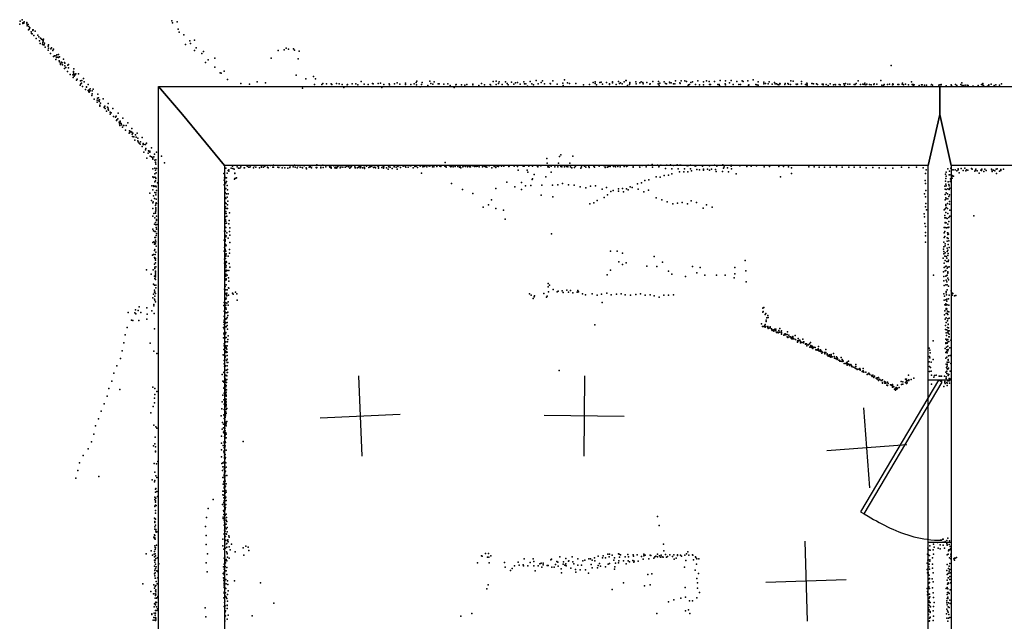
# Model space of a CAD drawing. Header units: millimetres. Extents: x -42542 to 45243, y -38526 to 67765.
# Tile 41 of 71: x -18136 to -13222, y 21047 to 24051. Entities that reach past the tile are written whole.
import ezdxf

# ---------------------------------------------------------------- set-up
doc = ezdxf.new("R2010")
doc.units = ezdxf.units.MM
for name, color, linetype in [('DOORS', 7, 'Continuous'), ('P', 9, 'Continuous'), ('PANOS', 10, 'Continuous'), ('ROOMS', 1, 'Continuous'), ('WALLS', 3, 'Continuous')]:
    doc.layers.add(name, color=color, linetype=linetype)

# ---------------------------------------------------------------- blocks, each defined once
blk = doc.blocks.new('1-Standard_3D')
for points in [[(-403.982, 5.64828), (253.382, 394.931), (263.573, 377.722), (-393.791, -11.5606), (-403.982, 5.64828)], [(263.573, 377.722), (275.367, 357.142), (283.15, 343.495), (290.844, 329.879), (298.429, 316.269), (305.882, 302.642), (313.184, 288.973), (320.313, 275.239), (327.249, 261.416), (333.971, 247.479), (340.456, 233.405), (346.686, 219.17), (352.638, 204.75), (358.291, 190.121), (363.626, 175.258), (368.62, 160.139), (373.253, 144.738), (377.503, 129.032), (381.351, 112.998), (384.774, 96.6102), (387.752, 79.8457), (390.265, 62.6802), (392.29, 45.0899), (393.807, 27.0508), (395.085, -0.90191)]]:
    blk.add_lwpolyline(points)

msp = doc.modelspace()

# ---------------------------------------------------------------- linework, layer by layer
at = {"layer": 'DOORS'}
msp.add_lwpolyline([(-13601.7, 21440.8), (-13601.7, 22253.6), (-13487.4, 22253.6), (-13487.4, 21440.8), (-13601.7, 21440.8)], dxfattribs=at)
at = {"layer": 'P'}
for p in [(-18136, 24029), (-18134, 24043), (-18123, 24051), (-18121, 24032), (-18120, 24036), (-18116, 24034), (-18113, 24040), (-18101, 24031), (-18100, 24037), (-18098, 24029), (-17376, 24045), (-17374, 24035), (-17350, 24041), (-18098, 24021), (-18094, 24027), (-18092, 24001), (-18091, 24017), (-18088, 24004), (-18086, 24010), (-18078, 23991), (-18077, 23982), (-18073, 23981), (-18070, 24000), (-18070, 23997), (-18069, 24001), (-18059, 23994), (-17345, 24004), (-17340, 23989), (-18066, 23972), (-18053, 23957), (-18046, 23974), (-18040, 23966), (-18037, 23945), (-18033, 23932), (-18032, 23959), (-18027, 23954), (-18022, 23950), (-18021, 23937), (-18019, 23949), (-18019, 23943), (-18017, 23953), (-18013, 23934), (-17317, 23975), (-17287, 23946), (-17284, 23932), (-17263, 23948), (-18022, 23929), (-18019, 23926), (-18014, 23925), (-18009, 23913), (-17994, 23919), (-17994, 23899), (-17993, 23926), (-17993, 23908), (-17983, 23883), (-17980, 23905), (-17977, 23910), (-17970, 23897), (-17968, 23903), (-17309, 23927), (-17263, 23897), (-17256, 23911), (-17227, 23883), (-17219, 23892), (-16846, 23897), (-16817, 23901), (-16806, 23909), (-16794, 23904), (-16770, 23905), (-16765, 23898), (-16742, 23894), (-17968, 23868), (-17962, 23871), (-17955, 23871), (-17955, 23853), (-17952, 23863), (-17950, 23876), (-17945, 23864), (-17943, 23863), (-17942, 23878), (-17939, 23845), (-17938, 23865), (-17937, 23840), (-17932, 23832), (-17927, 23839), (-17924, 23835), (-17917, 23854), (-17913, 23837), (-17911, 23834), (-17208, 23838), (-17195, 23850), (-17162, 23859), (-16881, 23859), (-16746, 23856), (-17932, 23827), (-17922, 23826), (-17913, 23808), (-17911, 23820), (-17906, 23812), (-17898, 23793), (-17896, 23824), (-17893, 23828), (-17892, 23810), (-17868, 23785), (-17867, 23792), (-17866, 23806), (-17866, 23783), (-17162, 23814), (-17136, 23786), (-17131, 23784), (-17115, 23794), (-13787, 23822), (-17884, 23777), (-17870, 23775), (-17869, 23763), (-17864, 23777), (-17864, 23769), (-17859, 23776), (-17856, 23781), (-17852, 23749), (-17850, 23754), (-17842, 23780), (-17832, 23746), (-17827, 23734), (-17826, 23748), (-17817, 23757), (-17814, 23740), (-17099, 23752), (-17032, 23733), (-16951, 23740), (-16910, 23735), (-16756, 23774), (-16708, 23755), (-16670, 23768), (-16660, 23755), (-16555, 23733), (-16432, 23743), (-16335, 23734), (-16252, 23735), (-16210, 23734), (-16158, 23737), (-16154, 23744), (-16128, 23737), (-16090, 23744), (-16068, 23741), (-15773, 23742), (-15758, 23744), (-15747, 23733), (-15743, 23740), (-15711, 23741), (-15682, 23739), (-15662, 23736), (-15651, 23738), (-15620, 23740), (-15589, 23742), (-15558, 23748), (-15533, 23737), (-15527, 23746), (-15476, 23745), (-15426, 23734), (-15418, 23750), (-15403, 23736), (-15360, 23733), (-15274, 23737), (-15264, 23740), (-15264, 23733), (-15241, 23738), (-15235, 23739), (-15207, 23737), (-15178, 23736), (-15177, 23740), (-15147, 23743), (-15138, 23736), (-15119, 23740), (-15111, 23748), (-15109, 23748), (-15091, 23738), (-15091, 23734), (-15062, 23740), (-15041, 23735), (-15034, 23740), (-15026, 23737), (-15006, 23737), (-14976, 23743), (-14948, 23743), (-14941, 23734), (-14920, 23741), (-14893, 23739), (-14891, 23735), (-14885, 23735), (-14863, 23746), (-14841, 23736), (-14840, 23733), (-14835, 23746), (-14816, 23745), (-14808, 23742), (-14787, 23737), (-14779, 23741), (-14752, 23745), (-14724, 23741), (-14709, 23745), (-14696, 23743), (-14668, 23742), (-14641, 23748), (-14614, 23746), (-14594, 23735), (-14586, 23748), (-14558, 23743), (-14530, 23746), (-14525, 23743), (-14503, 23746), (-14476, 23750), (-14450, 23741), (-14423, 23739), (-14396, 23740), (-14369, 23738), (-14343, 23733), (-14316, 23733), (-14288, 23746), (-14276, 23744), (-14235, 23743), (-14208, 23734), (-14181, 23733), (-13952, 23745), (-13919, 23734), (-13839, 23747), (-13730, 23734), (-13686, 23741), (-13435, 23735), (-13330, 23733), (-17834, 23724), (-17831, 23730), (-17823, 23718), (-17808, 23703), (-17803, 23716), (-17802, 23714), (-17795, 23698), (-17794, 23728), (-17791, 23690), (-17789, 23701), (-17789, 23690), (-17789, 23689), (-17785, 23705), (-17785, 23696), (-17775, 23696), (-17769, 23704), (-16990, 23729), (-16724, 23709), (-16664, 23728), (-16629, 23727), (-16623, 23732), (-16605, 23730), (-16582, 23731), (-16578, 23727), (-16541, 23730), (-16526, 23727), (-16519, 23713), (-16501, 23726), (-16500, 23727), (-16477, 23731), (-16459, 23731), (-16449, 23725), (-16417, 23729), (-16397, 23727), (-16376, 23732), (-16372, 23730), (-16347, 23732), (-16329, 23713), (-16319, 23727), (-16293, 23730), (-16291, 23725), (-16266, 23731), (-16239, 23729), (-16211, 23728), (-16184, 23728), (-16168, 23731), (-16156, 23726), (-16138, 23716), (-16130, 23728), (-16100, 23723), (-16085, 23732), (-16075, 23729), (-16048, 23731), (-16042, 23731), (-16019, 23729), (-16000, 23730), (-15987, 23723), (-15967, 23712), (-15960, 23725), (-15958, 23727), (-15932, 23725), (-15914, 23724), (-15904, 23727), (-15874, 23729), (-15874, 23726), (-15844, 23723), (-15832, 23732), (-15816, 23726), (-15788, 23728), (-15787, 23725), (-15780, 23717), (-15758, 23728), (-15728, 23727), (-15703, 23732), (-15698, 23725), (-15670, 23729), (-15639, 23729), (-15617, 23730), (-15610, 23730), (-15602, 23719), (-15580, 23731), (-15572, 23725), (-15549, 23731), (-15517, 23730), (-15488, 23732), (-15487, 23731), (-15454, 23729), (-15424, 23723), (-15392, 23732), (-15323, 23725), (-15293, 23728), (-15257, 23725), (-15228, 23729), (-15193, 23731), (-15193, 23727), (-15160, 23728), (-15142, 23732), (-15129, 23731), (-15103, 23722), (-15092, 23727), (-15059, 23730), (-15025, 23731), (-14992, 23729), (-14990, 23730), (-14950, 23731), (-14944, 23724), (-14913, 23732), (-14909, 23730), (-14873, 23730), (-14867, 23731), (-14801, 23719), (-14798, 23726), (-14793, 23727), (-14764, 23727), (-14744, 23726), (-14724, 23725), (-14694, 23728), (-14689, 23727), (-14652, 23727), (-14645, 23728), (-14644, 23722), (-14615, 23731), (-14613, 23726), (-14576, 23728), (-14547, 23728), (-14539, 23728), (-14499, 23724), (-14499, 23721), (-14497, 23726), (-14462, 23728), (-14457, 23725), (-14450, 23724), (-14422, 23731), (-14414, 23732), (-14400, 23730), (-14381, 23729), (-14366, 23731), (-14359, 23731), (-14352, 23728), (-14347, 23726), (-14341, 23731), (-14317, 23727), (-14303, 23732), (-14300, 23729), (-14289, 23727), (-14261, 23729), (-14258, 23728), (-14255, 23729), (-14235, 23731), (-14215, 23727), (-14209, 23725), (-14207, 23730), (-14207, 23724), (-14183, 23732), (-14175, 23730), (-14159, 23731), (-14154, 23728), (-14132, 23729), (-14127, 23729), (-14127, 23726), (-14111, 23727), (-14101, 23723), (-14091, 23730), (-14074, 23725), (-14066, 23728), (-14064, 23725), (-14047, 23727), (-14046, 23728), (-14042, 23725), (-14024, 23731), (-14020, 23724), (-14015, 23732), (-14003, 23729), (-13993, 23729), (-13972, 23727), (-13968, 23727), (-13966, 23728), (-13961, 23732), (-13940, 23727), (-13928, 23729), (-13921, 23727), (-13913, 23726), (-13908, 23729), (-13895, 23728), (-13886, 23726), (-13873, 23728), (-13872, 23731), (-13859, 23729), (-13833, 23724), (-13825, 23723), (-13822, 23728), (-13822, 23728), (-13806, 23727), (-13795, 23729), (-13780, 23726), (-13779, 23730), (-13777, 23727), (-13753, 23727), (-13748, 23728), (-13732, 23729), (-13726, 23725), (-13716, 23729), (-13700, 23726), (-13682, 23727), (-13680, 23726), (-13677, 23727), (-13675, 23724), (-13673, 23725), (-13647, 23723), (-13636, 23725), (-13633, 23725), (-13620, 23724), (-13610, 23724), (-13590, 23717), (-13585, 23727), (-13580, 23724), (-13549, 23724), (-13544, 23726), (-13540, 23726), (-13538, 23725), (-13537, 23727), (-13512, 23721), (-13488, 23726), (-13486, 23723), (-13466, 23727), (-13459, 23723), (-13439, 23728), (-13432, 23722), (-13428, 23723), (-13420, 23719), (-13417, 23724), (-13407, 23724), (-13403, 23723), (-13380, 23719), (-13378, 23719), (-13353, 23722), (-13337, 23727), (-13332, 23726), (-13327, 23723), (-13307, 23719), (-13300, 23726), (-13300, 23724), (-13288, 23729), (-13273, 23723), (-13264, 23726), (-13246, 23724), (-13237, 23730), (-17776, 23673), (-17775, 23681), (-17765, 23655), (-17750, 23640), (-17749, 23649), (-17747, 23659), (-17746, 23679), (-17742, 23661), (-17741, 23650), (-17740, 23643), (-17737, 23651), (-17720, 23656), (-17736, 23624), (-17736, 23620), (-17732, 23634), (-17715, 23613), (-17713, 23617), (-17711, 23620), (-17709, 23608), (-17702, 23594), (-17698, 23615), (-17695, 23610), (-17694, 23633), (-17694, 23602), (-17692, 23599), (-17684, 23589), (-17680, 23586), (-17671, 23608), (-17685, 23579), (-17668, 23567), (-17658, 23564), (-17654, 23570), (-17653, 23548), (-17651, 23551), (-17646, 23556), (-17645, 23584), (-17640, 23539), (-17637, 23537), (-17635, 23544), (-17634, 23541), (-17622, 23559), (-17638, 23531), (-17636, 23522), (-17629, 23533), (-17628, 23526), (-17623, 23515), (-17618, 23522), (-17617, 23522), (-17608, 23499), (-17605, 23523), (-17597, 23536), (-17588, 23496), (-17581, 23492), (-17577, 23490), (-17576, 23507), (-17589, 23484), (-17586, 23487), (-17574, 23479), (-17573, 23467), (-17572, 23485), (-17566, 23466), (-17561, 23450), (-17558, 23476), (-17555, 23465), (-17550, 23485), (-17547, 23460), (-17547, 23446), (-17545, 23442), (-17533, 23442), (-17525, 23463), (-17539, 23435), (-17535, 23430), (-17525, 23418), (-17520, 23433), (-17519, 23428), (-17516, 23428), (-17516, 23390), (-17509, 23428), (-17508, 23401), (-17506, 23408), (-17503, 23435), (-17494, 23397), (-17492, 23394), (-17487, 23389), (-17486, 23395), (-17478, 23412), (-17454, 23390), (-17502, 23359), (-17495, 23384), (-17485, 23370), (-17478, 23367), (-17474, 23363), (-17472, 23357), (-17471, 23354), (-17467, 23366), (-17463, 23380), (-17461, 23349), (-17456, 23352), (-17429, 23370), (-15506, 23358), (-15442, 23368), (-15436, 23376), (-15375, 23369), (-17471, 23307), (-17461, 23310), (-17458, 23339), (-17458, 23338), (-17458, 23299), (-17456, 23330), (-17454, 23308), (-17413, 23336), (-17108, 23309), (-17096, 23298), (-17093, 23301), (-17093, 23294), (-17081, 23310), (-17074, 23320), (-17072, 23308), (-17066, 23305), (-17050, 23316), (-17044, 23310), (-17037, 23310), (-17033, 23316), (-17016, 23312), (-17014, 23311), (-17000, 23319), (-16994, 23315), (-16988, 23314), (-16984, 23321), (-16970, 23312), (-16966, 23321), (-16958, 23314), (-16940, 23312), (-16929, 23318), (-16929, 23314), (-16919, 23314), (-16912, 23319), (-16900, 23314), (-16896, 23311), (-16884, 23323), (-16873, 23315), (-16869, 23324), (-16869, 23315), (-16848, 23314), (-16842, 23313), (-16836, 23323), (-16826, 23312), (-16821, 23323), (-16813, 23311), (-16798, 23310), (-16788, 23313), (-16787, 23322), (-16772, 23316), (-16765, 23325), (-16762, 23314), (-16751, 23311), (-16748, 23322), (-16736, 23315), (-16727, 23313), (-16725, 23312), (-16717, 23321), (-16706, 23312), (-16704, 23307), (-16692, 23314), (-16688, 23321), (-16685, 23316), (-16679, 23312), (-16677, 23323), (-16656, 23313), (-16655, 23312), (-16653, 23326), (-16653, 23313), (-16633, 23315), (-16633, 23312), (-16624, 23325), (-16621, 23313), (-16609, 23317), (-16608, 23317), (-16596, 23323), (-16589, 23319), (-16589, 23314), (-16582, 23309), (-16581, 23314), (-16568, 23322), (-16563, 23312), (-16559, 23315), (-16556, 23310), (-16554, 23311), (-16550, 23316), (-16544, 23322), (-16537, 23311), (-16533, 23314), (-16532, 23323), (-16524, 23314), (-16512, 23315), (-16510, 23315), (-16503, 23319), (-16495, 23316), (-16493, 23319), (-16488, 23309), (-16485, 23314), (-16481, 23316), (-16480, 23320), (-16464, 23316), (-16462, 23312), (-16460, 23312), (-16450, 23312), (-16446, 23314), (-16440, 23319), (-16437, 23312), (-16435, 23317), (-16433, 23317), (-16425, 23311), (-16417, 23315), (-16415, 23312), (-16415, 23308), (-16406, 23319), (-16393, 23313), (-16389, 23317), (-16385, 23317), (-16378, 23319), (-16370, 23313), (-16364, 23314), (-16360, 23312), (-16351, 23321), (-16345, 23317), (-16345, 23310), (-16328, 23313), (-16323, 23321), (-16321, 23309), (-16319, 23316), (-16306, 23312), (-16298, 23323), (-16297, 23305), (-16294, 23317), (-16287, 23314), (-16278, 23308), (-16268, 23317), (-16267, 23321), (-16258, 23315), (-16252, 23304), (-16249, 23318), (-16243, 23323), (-16236, 23313), (-16222, 23319), (-16212, 23320), (-16209, 23315), (-16197, 23314), (-16188, 23321), (-16184, 23321), (-16172, 23312), (-16164, 23318), (-16158, 23319), (-16151, 23313), (-16137, 23319), (-16135, 23321), (-16124, 23316), (-16118, 23318), (-16112, 23322), (-16104, 23316), (-16092, 23319), (-16087, 23321), (-16076, 23316), (-16070, 23317), (-16068, 23323), (-16055, 23318), (-16040, 23321), (-16040, 23319), (-16034, 23318), (-16015, 23319), (-16012, 23338), (-16009, 23321), (-16007, 23315), (-15991, 23321), (-15985, 23317), (-15981, 23319), (-15973, 23317), (-15966, 23323), (-15963, 23318), (-15949, 23318), (-15942, 23315), (-15938, 23320), (-15935, 23311), (-15925, 23316), (-15919, 23322), (-15911, 23318), (-15902, 23317), (-15893, 23319), (-15889, 23316), (-15886, 23316), (-15874, 23321), (-15866, 23318), (-15858, 23318), (-15851, 23320), (-15843, 23316), (-15827, 23316), (-15818, 23319), (-15812, 23317), (-15809, 23319), (-15804, 23314), (-15793, 23321), (-15780, 23311), (-15769, 23321), (-15768, 23318), (-15760, 23322), (-15760, 23313), (-15751, 23320), (-15746, 23318), (-15732, 23320), (-15720, 23319), (-15695, 23318), (-15694, 23320), (-15668, 23319), (-15651, 23318), (-15648, 23299), (-15623, 23320), (-15619, 23319), (-15603, 23299), (-15595, 23319), (-15577, 23319), (-15557, 23323), (-15551, 23321), (-15550, 23316), (-15536, 23322), (-15504, 23334), (-15501, 23317), (-15499, 23319), (-15494, 23314), (-15484, 23320), (-15465, 23317), (-15451, 23316), (-15447, 23334), (-15435, 23318), (-15430, 23317), (-15418, 23317), (-15407, 23318), (-15400, 23316), (-15390, 23335), (-15387, 23317), (-15380, 23311), (-15368, 23313), (-15363, 23319), (-15335, 23310), (-15332, 23317), (-15317, 23320), (-15311, 23315), (-15296, 23318), (-15294, 23313), (-15271, 23319), (-15268, 23315), (-15245, 23319), (-15244, 23322), (-15220, 23321), (-15215, 23313), (-15213, 23314), (-15203, 23314), (-15197, 23318), (-15190, 23318), (-15172, 23318), (-15171, 23319), (-15163, 23316), (-15151, 23318), (-15140, 23323), (-15139, 23317), (-15119, 23318), (-15107, 23318), (-15103, 23321), (-15074, 23322), (-15074, 23314), (-15044, 23323), (-15042, 23315), (-15030, 23323), (-15010, 23316), (-14999, 23324), (-14980, 23328), (-14978, 23315), (-14953, 23325), (-14947, 23316), (-14945, 23322), (-14937, 23325), (-14914, 23308), (-14909, 23324), (-14907, 23324), (-14889, 23326), (-14882, 23307), (-14873, 23323), (-14855, 23326), (-14850, 23307), (-14843, 23291), (-14841, 23325), (-14837, 23324), (-14822, 23292), (-14819, 23307), (-14809, 23323), (-14802, 23291), (-14801, 23321), (-14789, 23325), (-14788, 23307), (-14783, 23296), (-14765, 23320), (-14758, 23323), (-14756, 23303), (-14743, 23302), (-14728, 23320), (-14724, 23300), (-14723, 23304), (-14703, 23305), (-14693, 23321), (-14693, 23299), (-14683, 23304), (-14669, 23324), (-14663, 23303), (-14660, 23293), (-14657, 23319), (-14629, 23293), (-14627, 23327), (-14624, 23309), (-14621, 23317), (-14604, 23311), (-14598, 23292), (-14586, 23320), (-14585, 23324), (-14584, 23306), (-14543, 23322), (-14508, 23318), (-14485, 23319), (-14459, 23321), (-14421, 23317), (-14395, 23318), (-14347, 23318), (-14324, 23318), (-14300, 23317), (-14284, 23312), (-14198, 23317), (-14172, 23316), (-14147, 23315), (-14119, 23315), (-14091, 23314), (-14059, 23316), (-14031, 23315), (-13999, 23315), (-13971, 23315), (-13941, 23314), (-13911, 23312), (-13878, 23313), (-13847, 23311), (-13816, 23309), (-13779, 23310), (-13736, 23314), (-13699, 23313), (-13660, 23314), (-13628, 23312), (-13612, 23301), (-13505, 23307), (-13496, 23294), (-13490, 23309), (-13480, 23301), (-13477, 23302), (-13468, 23302), (-13459, 23297), (-13453, 23302), (-13452, 23307), (-13437, 23308), (-13428, 23298), (-13420, 23309), (-13415, 23297), (-13411, 23301), (-13405, 23299), (-13386, 23308), (-13383, 23304), (-13369, 23295), (-13366, 23299), (-13365, 23304), (-13358, 23297), (-13340, 23299), (-13336, 23298), (-13335, 23305), (-13324, 23293), (-13319, 23305), (-13313, 23298), (-13287, 23304), (-13285, 23301), (-13283, 23293), (-13276, 23300), (-13270, 23297), (-13263, 23305), (-13258, 23306), (-13247, 23294), (-13240, 23298), (-13239, 23303), (-13227, 23304), (-17472, 23266), (-17468, 23263), (-17462, 23281), (-17461, 23265), (-17458, 23263), (-17458, 23247), (-17456, 23258), (-17455, 23286), (-17118, 23283), (-17115, 23250), (-17114, 23261), (-17113, 23270), (-17108, 23262), (-17104, 23262), (-17104, 23243), (-17101, 23284), (-17064, 23255), (-17063, 23283), (-17063, 23258), (-17062, 23284), (-17057, 23259), (-17054, 23261), (-16131, 23285), (-15601, 23290), (-15578, 23253), (-15577, 23256), (-15569, 23278), (-15511, 23266), (-15483, 23290), (-15016, 23248), (-14996, 23252), (-14959, 23267), (-14939, 23265), (-14920, 23273), (-14899, 23274), (-14881, 23281), (-14561, 23281), (-14340, 23266), (-14284, 23283), (-13618, 23248), (-13615, 23283), (-13516, 23279), (-13516, 23244), (-13514, 23258), (-13513, 23290), (-13513, 23270), (-13502, 23242), (-13497, 23276), (-13494, 23276), (-13493, 23243), (-13491, 23256), (-13488, 23250), (-13483, 23260), (-13482, 23273), (-13481, 23272), (-13480, 23270), (-13476, 23269), (-13447, 23287), (-13348, 23284), (-13262, 23283), (-17477, 23222), (-17471, 23201), (-17469, 23222), (-17466, 23219), (-17462, 23220), (-17461, 23241), (-17456, 23220), (-17455, 23217), (-17454, 23199), (-17449, 23237), (-17115, 23227), (-17112, 23230), (-17112, 23204), (-17112, 23203), (-17108, 23236), (-17108, 23209), (-17101, 23223), (-17099, 23202), (-15981, 23234), (-15926, 23204), (-15760, 23209), (-15705, 23240), (-15665, 23217), (-15632, 23239), (-15631, 23204), (-15611, 23221), (-15585, 23223), (-15531, 23225), (-15477, 23225), (-15451, 23227), (-15427, 23234), (-15397, 23227), (-15369, 23225), (-15339, 23217), (-15310, 23212), (-15288, 23220), (-15262, 23222), (-15230, 23205), (-15207, 23214), (-15186, 23193), (-15175, 23199), (-15148, 23206), (-15148, 23195), (-15128, 23208), (-15107, 23206), (-15099, 23201), (-15090, 23217), (-15080, 23214), (-15053, 23232), (-15050, 23205), (-15033, 23236), (-14998, 23200), (-13615, 23233), (-13614, 23199), (-13519, 23220), (-13517, 23205), (-13515, 23230), (-13512, 23221), (-13512, 23204), (-13504, 23206), (-13499, 23229), (-13498, 23222), (-13498, 23204), (-13494, 23210), (-17486, 23185), (-17479, 23148), (-17468, 23171), (-17463, 23159), (-17461, 23188), (-17457, 23177), (-17456, 23187), (-17456, 23177), (-17455, 23155), (-17113, 23183), (-17111, 23189), (-17111, 23164), (-17108, 23159), (-17108, 23158), (-17104, 23182), (-17100, 23165), (-17097, 23145), (-17096, 23182), (-15874, 23183), (-15781, 23152), (-15534, 23175), (-15475, 23166), (-15255, 23149), (-15219, 23164), (-15202, 23177), (-15122, 23192), (-15021, 23192), (-14960, 23161), (-14932, 23151), (-14785, 23146), (-13620, 23181), (-13615, 23166), (-13518, 23152), (-13517, 23178), (-13514, 23162), (-13512, 23187), (-13512, 23157), (-13506, 23181), (-13505, 23157), (-13499, 23169), (-13496, 23177), (-13496, 23144), (-17472, 23137), (-17472, 23108), (-17470, 23141), (-17459, 23124), (-17457, 23131), (-17456, 23112), (-17456, 23105), (-17456, 23096), (-17455, 23136), (-17453, 23134), (-17111, 23138), (-17110, 23138), (-17109, 23116), (-17107, 23094), (-17106, 23133), (-17106, 23108), (-17106, 23108), (-17099, 23127), (-17099, 23108), (-15823, 23115), (-15797, 23127), (-15760, 23109), (-15721, 23100), (-15291, 23132), (-15271, 23136), (-14905, 23142), (-14876, 23132), (-14853, 23135), (-14830, 23139), (-14804, 23131), (-14758, 23139), (-14726, 23110), (-14708, 23127), (-14680, 23115), (-13616, 23116), (-13614, 23133), (-13611, 23101), (-13522, 23101), (-13517, 23107), (-13515, 23123), (-13514, 23129), (-13513, 23114), (-13506, 23133), (-13506, 23108), (-13496, 23130), (-13495, 23100), (-17471, 23070), (-17467, 23083), (-17461, 23061), (-17459, 23091), (-17458, 23085), (-17454, 23070), (-17454, 23049), (-17453, 23054), (-17110, 23091), (-17109, 23067), (-17109, 23053), (-17108, 23045), (-17105, 23084), (-17102, 23070), (-17091, 23049), (-17089, 23086), (-15713, 23055), (-13622, 23082), (-13620, 23066), (-13520, 23074), (-13520, 23061), (-13515, 23089), (-13515, 23062), (-13507, 23059), (-13505, 23084), (-13500, 23064), (-13494, 23070), (-13375, 23072), (-17472, 23006), (-17468, 22997), (-17463, 23030), (-17459, 23039), (-17456, 23027), (-17455, 23014), (-17453, 23006), (-17452, 23029), (-17113, 23015), (-17111, 23033), (-17109, 23015), (-17109, 22996), (-17109, 22996), (-17107, 23013), (-17104, 23035), (-17092, 23032), (-17087, 23012), (-13619, 23034), (-13616, 23019), (-13523, 23013), (-13518, 23036), (-13517, 23039), (-13517, 23014), (-13512, 23036), (-13511, 23012), (-13504, 23030), (-13504, 23013), (-13501, 23013), (-13500, 23015), (-13499, 23043), (-17462, 22993), (-17462, 22964), (-17459, 22994), (-17459, 22950), (-17458, 22963), (-17455, 22973), (-17454, 22984), (-17115, 22951), (-17114, 22995), (-17111, 22953), (-17110, 22949), (-17109, 22973), (-17107, 22967), (-17106, 22972), (-17102, 22987), (-17095, 22960), (-17089, 22994), (-17088, 22975), (-15482, 22982), (-13616, 22972), (-13615, 22988), (-13522, 22987), (-13522, 22963), (-13519, 22993), (-13519, 22968), (-13508, 22962), (-13506, 22987), (-13505, 22979), (-13504, 22987), (-13503, 22958), (-13501, 22980), (-13499, 22947), (-17471, 22938), (-17466, 22942), (-17464, 22899), (-17463, 22931), (-17462, 22938), (-17462, 22903), (-17458, 22932), (-17456, 22942), (-17455, 22921), (-17114, 22914), (-17113, 22934), (-17111, 22946), (-17110, 22905), (-17110, 22901), (-17109, 22927), (-17108, 22922), (-17106, 22926), (-17089, 22903), (-17088, 22939), (-13616, 22940), (-13526, 22906), (-13524, 22940), (-13524, 22917), (-13518, 22932), (-13518, 22922), (-13508, 22911), (-13507, 22945), (-13505, 22901), (-13502, 22929), (-13497, 22913), (-17474, 22875), (-17468, 22879), (-17463, 22864), (-17462, 22858), (-17460, 22878), (-17460, 22860), (-17459, 22858), (-17458, 22850), (-17457, 22890), (-17115, 22895), (-17114, 22855), (-17109, 22859), (-17108, 22895), (-17108, 22877), (-17108, 22871), (-17107, 22875), (-17106, 22882), (-17095, 22870), (-17089, 22886), (-15188, 22895), (-15154, 22896), (-15127, 22886), (-14970, 22868), (-14515, 22849), (-13528, 22861), (-13525, 22882), (-13524, 22893), (-13519, 22870), (-13518, 22849), (-13517, 22887), (-13513, 22869), (-13510, 22861), (-13508, 22894), (-13504, 22873), (-13502, 22883), (-13501, 22850), (-17504, 22803), (-17470, 22802), (-17463, 22831), (-17461, 22816), (-17461, 22809), (-17458, 22837), (-17457, 22817), (-17114, 22836), (-17109, 22837), (-17109, 22830), (-17107, 22814), (-17107, 22813), (-17106, 22844), (-17105, 22822), (-17105, 22800), (-17104, 22840), (-17091, 22833), (-17088, 22815), (-15187, 22801), (-15146, 22842), (-15127, 22829), (-15110, 22837), (-15007, 22820), (-14956, 22818), (-14928, 22840), (-14778, 22819), (-14740, 22814), (-14567, 22814), (-13523, 22813), (-13522, 22835), (-13516, 22819), (-13513, 22821), (-13510, 22844), (-13509, 22843), (-13507, 22810), (-13504, 22816), (-13503, 22844), (-13498, 22817), (-17480, 22780), (-17463, 22770), (-17462, 22759), (-17459, 22791), (-17459, 22783), (-17459, 22767), (-17458, 22795), (-17458, 22775), (-17458, 22754), (-17110, 22776), (-17108, 22794), (-17107, 22780), (-17107, 22770), (-17106, 22755), (-17105, 22758), (-17105, 22753), (-17101, 22799), (-17101, 22776), (-17094, 22763), (-17093, 22799), (-15205, 22777), (-14898, 22796), (-14882, 22780), (-14813, 22769), (-14757, 22787), (-14717, 22775), (-14658, 22776), (-14615, 22775), (-14571, 22762), (-14568, 22782), (-14513, 22798), (-13576, 22776), (-13526, 22792), (-13524, 22769), (-13517, 22798), (-13515, 22799), (-13514, 22771), (-13513, 22750), (-13512, 22773), (-13507, 22776), (-13505, 22792), (-13505, 22760), (-13504, 22788), (-13504, 22786), (-13501, 22753), (-17469, 22730), (-17464, 22725), (-17464, 22701), (-17463, 22726), (-17457, 22725), (-17456, 22713), (-17114, 22705), (-17113, 22727), (-17112, 22749), (-17110, 22719), (-17107, 22703), (-17105, 22727), (-17101, 22703), (-17094, 22713), (-17093, 22745), (-17092, 22710), (-15498, 22734), (-15498, 22717), (-15492, 22725), (-15473, 22704), (-15406, 22701), (-14510, 22743), (-13525, 22747), (-13523, 22724), (-13515, 22727), (-13509, 22743), (-13508, 22727), (-13508, 22702), (-13501, 22721), (-17471, 22663), (-17469, 22680), (-17464, 22655), (-17463, 22691), (-17462, 22692), (-17462, 22671), (-17459, 22684), (-17111, 22682), (-17108, 22661), (-17108, 22656), (-17107, 22684), (-17106, 22661), (-17104, 22678), (-17103, 22673), (-17102, 22685), (-17094, 22676), (-17074, 22686), (-17070, 22680), (-17059, 22690), (-17052, 22683), (-15592, 22682), (-15583, 22675), (-15573, 22659), (-15569, 22668), (-15567, 22672), (-15521, 22684), (-15507, 22666), (-15504, 22670), (-15497, 22692), (-15454, 22692), (-15448, 22696), (-15429, 22698), (-15424, 22689), (-15398, 22690), (-15387, 22699), (-15376, 22688), (-15354, 22691), (-15351, 22699), (-15348, 22693), (-15328, 22682), (-15313, 22678), (-15279, 22682), (-15255, 22676), (-15232, 22681), (-15206, 22686), (-15185, 22677), (-15158, 22681), (-15134, 22683), (-15115, 22677), (-15088, 22675), (-15062, 22679), (-15038, 22683), (-15015, 22675), (-14990, 22678), (-14969, 22672), (-14944, 22665), (-14921, 22675), (-14898, 22675), (-14873, 22677), (-13525, 22683), (-13521, 22670), (-13514, 22653), (-13513, 22687), (-13512, 22694), (-13511, 22678), (-13509, 22655), (-13501, 22657), (-13498, 22676), (-13488, 22698), (-13484, 22688), (-13483, 22675), (-13480, 22684), (-13471, 22673), (-13465, 22674), (-17539, 22617), (-17501, 22612), (-17467, 22629), (-17467, 22622), (-17461, 22651), (-17459, 22642), (-17117, 22624), (-17116, 22639), (-17111, 22609), (-17110, 22616), (-17108, 22637), (-17107, 22625), (-17107, 22613), (-17105, 22606), (-17103, 22635), (-17096, 22642), (-17095, 22625), (-17050, 22650), (-15230, 22639), (-14427, 22611), (-14425, 22613), (-14422, 22614), (-13523, 22650), (-13519, 22627), (-13515, 22633), (-13515, 22626), (-13513, 22609), (-13513, 22604), (-13511, 22628), (-13509, 22645), (-13509, 22608), (-13507, 22628), (-13500, 22625), (-17594, 22590), (-17561, 22587), (-17558, 22602), (-17556, 22582), (-17545, 22599), (-17532, 22590), (-17501, 22556), (-17500, 22581), (-17476, 22597), (-17465, 22585), (-17116, 22596), (-17116, 22569), (-17114, 22573), (-17112, 22594), (-17110, 22554), (-17109, 22590), (-17109, 22587), (-17107, 22557), (-17104, 22558), (-17102, 22587), (-17101, 22565), (-17097, 22591), (-17097, 22574), (-14427, 22591), (-14425, 22594), (-14415, 22580), (-14413, 22584), (-14408, 22563), (-14403, 22575), (-14400, 22565), (-13521, 22578), (-13520, 22597), (-13517, 22556), (-13512, 22585), (-13512, 22562), (-13508, 22586), (-13506, 22595), (-13505, 22579), (-13505, 22557), (-13499, 22593), (-13498, 22561), (-17599, 22515), (-17578, 22551), (-17571, 22550), (-17542, 22550), (-17464, 22507), (-17119, 22514), (-17117, 22541), (-17116, 22508), (-17115, 22551), (-17115, 22529), (-17111, 22541), (-17111, 22536), (-17110, 22536), (-17109, 22517), (-17107, 22537), (-17107, 22518), (-17106, 22518), (-17101, 22524), (-17100, 22540), (-17099, 22506), (-15266, 22527), (-14434, 22533), (-14429, 22520), (-14423, 22520), (-14419, 22523), (-14416, 22516), (-14415, 22529), (-14412, 22520), (-14411, 22545), (-14410, 22551), (-14402, 22520), (-14402, 22515), (-14400, 22510), (-14398, 22511), (-14391, 22517), (-14391, 22513), (-14384, 22507), (-14367, 22506), (-14362, 22506), (-14343, 22509), (-13516, 22525), (-13516, 22505), (-13513, 22539), (-13506, 22547), (-13506, 22514), (-13503, 22531), (-13503, 22530), (-13502, 22531), (-13501, 22513), (-17610, 22477), (-17119, 22463), (-17117, 22486), (-17116, 22479), (-17113, 22459), (-17112, 22486), (-17112, 22461), (-17109, 22489), (-17109, 22482), (-17109, 22465), (-17107, 22489), (-17106, 22465), (-17095, 22472), (-14383, 22503), (-14381, 22500), (-14376, 22503), (-14373, 22496), (-14369, 22502), (-14363, 22497), (-14359, 22489), (-14353, 22491), (-14351, 22488), (-14348, 22500), (-14344, 22491), (-14336, 22491), (-14335, 22483), (-14334, 22498), (-14334, 22490), (-14334, 22481), (-14322, 22476), (-14320, 22481), (-14316, 22483), (-14316, 22478), (-14311, 22480), (-14306, 22480), (-14306, 22467), (-14304, 22492), (-14302, 22464), (-14297, 22476), (-14296, 22467), (-14290, 22467), (-14286, 22461), (-14284, 22465), (-14282, 22457), (-14280, 22467), (-14278, 22469), (-14278, 22464), (-14278, 22458), (-14272, 22458), (-14266, 22475), (-14251, 22460), (-14227, 22456), (-13514, 22456), (-13512, 22488), (-13511, 22474), (-13510, 22503), (-13505, 22491), (-13503, 22498), (-13503, 22486), (-13500, 22467), (-13498, 22481), (-13498, 22467), (-13497, 22498), (-17617, 22438), (-17485, 22436), (-17116, 22432), (-17116, 22422), (-17112, 22442), (-17110, 22441), (-17110, 22420), (-17108, 22442), (-17107, 22422), (-17105, 22415), (-17105, 22411), (-17101, 22422), (-17099, 22443), (-17098, 22455), (-14264, 22455), (-14255, 22448), (-14255, 22441), (-14252, 22447), (-14249, 22448), (-14246, 22451), (-14243, 22451), (-14240, 22445), (-14239, 22438), (-14234, 22440), (-14232, 22440), (-14225, 22443), (-14225, 22437), (-14223, 22443), (-14215, 22431), (-14214, 22433), (-14209, 22433), (-14208, 22422), (-14206, 22427), (-14200, 22427), (-14194, 22432), (-14193, 22416), (-14190, 22419), (-14189, 22440), (-14188, 22425), (-14187, 22419), (-14186, 22416), (-14182, 22421), (-14181, 22413), (-14179, 22415), (-14178, 22409), (-14173, 22416), (-14167, 22414), (-14166, 22414), (-14151, 22407), (-14150, 22420), (-13598, 22411), (-13578, 22448), (-13517, 22409), (-13515, 22437), (-13515, 22435), (-13511, 22416), (-13509, 22451), (-13508, 22454), (-13507, 22436), (-13506, 22441), (-13505, 22421), (-13504, 22455), (-13500, 22444), (-13494, 22413), (-13490, 22451), (-17633, 22359), (-17624, 22398), (-17466, 22396), (-17451, 22384), (-17120, 22378), (-17118, 22405), (-17115, 22376), (-17111, 22398), (-17110, 22366), (-17109, 22372), (-17108, 22394), (-17106, 22395), (-17105, 22390), (-17103, 22406), (-17100, 22391), (-17100, 22374), (-14163, 22402), (-14158, 22402), (-14156, 22401), (-14150, 22404), (-14148, 22397), (-14143, 22396), (-14140, 22402), (-14139, 22394), (-14135, 22396), (-14133, 22386), (-14132, 22391), (-14129, 22391), (-14120, 22389), (-14118, 22386), (-14118, 22382), (-14114, 22389), (-14113, 22404), (-14113, 22390), (-14107, 22383), (-14106, 22378), (-14102, 22372), (-14098, 22377), (-14095, 22378), (-14095, 22373), (-14093, 22369), (-14088, 22366), (-14087, 22373), (-14086, 22379), (-14085, 22369), (-14082, 22368), (-14075, 22384), (-14072, 22369), (-14070, 22362), (-14065, 22360), (-14060, 22368), (-14058, 22358), (-14057, 22363), (-14054, 22359), (-14037, 22364), (-13596, 22370), (-13594, 22401), (-13594, 22363), (-13593, 22387), (-13515, 22361), (-13514, 22389), (-13511, 22392), (-13510, 22367), (-13509, 22403), (-13507, 22387), (-13504, 22398), (-13502, 22405), (-13501, 22373), (-13492, 22374), (-17652, 22323), (-17116, 22350), (-17115, 22333), (-17114, 22348), (-17114, 22320), (-17113, 22355), (-17111, 22322), (-17109, 22323), (-17104, 22349), (-17101, 22339), (-17101, 22323), (-17100, 22356), (-17098, 22339), (-14057, 22355), (-14048, 22352), (-14046, 22352), (-14043, 22346), (-14038, 22347), (-14032, 22355), (-14032, 22345), (-14029, 22350), (-14026, 22347), (-14022, 22334), (-14014, 22335), (-14010, 22338), (-14009, 22340), (-14007, 22332), (-14006, 22342), (-14006, 22327), (-14003, 22333), (-14000, 22347), (-14000, 22331), (-13995, 22330), (-13995, 22324), (-13989, 22329), (-13985, 22324), (-13985, 22322), (-13982, 22318), (-13974, 22317), (-13966, 22312), (-13964, 22330), (-13964, 22319), (-13963, 22310), (-13943, 22309), (-13927, 22309), (-13597, 22343), (-13596, 22319), (-13590, 22315), (-13587, 22341), (-13578, 22355), (-13512, 22332), (-13511, 22314), (-13508, 22322), (-13508, 22308), (-13507, 22342), (-13507, 22329), (-13506, 22339), (-13503, 22354), (-13503, 22352), (-13501, 22311), (-13500, 22342), (-13490, 22335), (-17666, 22286), (-17126, 22280), (-17118, 22290), (-17114, 22295), (-17114, 22268), (-17113, 22274), (-17113, 22268), (-17110, 22301), (-17108, 22277), (-17104, 22302), (-17102, 22273), (-17101, 22289), (-17099, 22305), (-17099, 22289), (-15443, 22300), (-13957, 22307), (-13957, 22304), (-13948, 22307), (-13941, 22304), (-13941, 22302), (-13931, 22294), (-13930, 22296), (-13927, 22293), (-13926, 22298), (-13923, 22291), (-13914, 22291), (-13913, 22292), (-13907, 22280), (-13902, 22283), (-13898, 22287), (-13896, 22283), (-13893, 22280), (-13885, 22274), (-13882, 22269), (-13881, 22275), (-13879, 22276), (-13874, 22268), (-13873, 22265), (-13871, 22272), (-13862, 22262), (-13857, 22263), (-13851, 22264), (-13701, 22277), (-13674, 22262), (-13595, 22294), (-13588, 22296), (-13585, 22276), (-13574, 22266), (-13571, 22274), (-13562, 22277), (-13547, 22272), (-13543, 22272), (-13535, 22272), (-13521, 22271), (-13515, 22292), (-13513, 22260), (-13512, 22268), (-13509, 22297), (-13509, 22285), (-13505, 22306), (-13503, 22282), (-13503, 22274), (-13499, 22279), (-13497, 22259), (-13493, 22296), (-17691, 22210), (-17676, 22247), (-17472, 22216), (-17123, 22246), (-17118, 22211), (-17117, 22241), (-17116, 22246), (-17115, 22214), (-17113, 22246), (-17113, 22233), (-17112, 22225), (-17111, 22258), (-17111, 22229), (-17111, 22227), (-17108, 22251), (-17108, 22218), (-17107, 22242), (-17106, 22225), (-17104, 22239), (-17102, 22255), (-13857, 22256), (-13850, 22249), (-13847, 22257), (-13843, 22254), (-13837, 22250), (-13835, 22250), (-13831, 22253), (-13831, 22239), (-13830, 22236), (-13820, 22244), (-13818, 22237), (-13816, 22241), (-13813, 22237), (-13808, 22226), (-13806, 22241), (-13806, 22224), (-13802, 22234), (-13791, 22228), (-13788, 22228), (-13784, 22225), (-13781, 22217), (-13780, 22229), (-13778, 22222), (-13775, 22219), (-13774, 22218), (-13765, 22210), (-13762, 22214), (-13759, 22210), (-13758, 22212), (-13756, 22226), (-13756, 22212), (-13747, 22215), (-13737, 22245), (-13735, 22229), (-13729, 22243), (-13728, 22231), (-13716, 22257), (-13716, 22239), (-13711, 22257), (-13711, 22248), (-13711, 22235), (-13710, 22247), (-13707, 22238), (-13705, 22248), (-13699, 22253), (-13699, 22249), (-13688, 22254), (-13586, 22232), (-13535, 22246), (-13525, 22220), (-13519, 22245), (-13519, 22240), (-13518, 22235), (-13509, 22240), (-13508, 22237), (-13508, 22224), (-13507, 22236), (-13504, 22248), (-13497, 22248), (-13496, 22236), (-13494, 22258), (-17700, 22171), (-17637, 22204), (-17463, 22162), (-17461, 22209), (-17461, 22180), (-17451, 22195), (-17122, 22177), (-17115, 22187), (-17112, 22203), (-17112, 22182), (-17111, 22200), (-17109, 22207), (-17109, 22190), (-17108, 22189), (-17107, 22189), (-17107, 22182), (-17107, 22179), (-17106, 22175), (-17106, 22172), (-17105, 22191), (-17104, 22203), (-13770, 22207), (-13765, 22202), (-13761, 22209), (-13759, 22207), (-17714, 22134), (-17470, 22120), (-17463, 22139), (-17125, 22143), (-17117, 22154), (-17116, 22132), (-17112, 22160), (-17112, 22159), (-17111, 22132), (-17109, 22154), (-17109, 22141), (-17108, 22139), (-17107, 22147), (-17107, 22124), (-17107, 22118), (-17106, 22157), (-17106, 22143), (-17106, 22130), (-17106, 22126), (-17730, 22097), (-17481, 22088), (-17131, 22074), (-17127, 22108), (-17118, 22078), (-17116, 22105), (-17115, 22075), (-17112, 22105), (-17112, 22078), (-17110, 22106), (-17110, 22079), (-17110, 22065), (-17109, 22095), (-17109, 22074), (-17108, 22091), (-17106, 22105), (-17105, 22085), (-17103, 22110), (-17758, 22023), (-17742, 22058), (-17467, 22027), (-17457, 22019), (-17124, 22040), (-17119, 22032), (-17119, 22014), (-17116, 22060), (-17113, 22025), (-17112, 22053), (-17112, 22051), (-17112, 22024), (-17110, 22031), (-17108, 22030), (-17107, 22041), (-17106, 22043), (-17106, 22037), (-17106, 22023), (-17102, 22045), (-17766, 21982), (-17460, 21966), (-17452, 22011), (-17129, 21972), (-17126, 22006), (-17119, 21992), (-17116, 21987), (-17115, 21997), (-17114, 21970), (-17113, 22012), (-17113, 22010), (-17111, 21967), (-17110, 21999), (-17110, 21976), (-17109, 21988), (-17108, 21988), (-17108, 21983), (-17106, 21982), (-17106, 21964), (-17777, 21944), (-17469, 21923), (-17461, 21933), (-17459, 21919), (-17129, 21937), (-17121, 21926), (-17116, 21941), (-17115, 21943), (-17115, 21938), (-17115, 21916), (-17113, 21959), (-17113, 21917), (-17112, 21943), (-17110, 21945), (-17110, 21924), (-17109, 21940), (-17021, 21945), (-17819, 21875), (-17794, 21908), (-17459, 21897), (-17458, 21893), (-17129, 21903), (-17129, 21869), (-17117, 21894), (-17116, 21913), (-17115, 21898), (-17115, 21889), (-17114, 21894), (-17114, 21891), (-17114, 21877), (-17114, 21867), (-17110, 21881), (-17109, 21866), (-17106, 21902), (-17837, 21839), (-17465, 21835), (-17453, 21833), (-17447, 21845), (-17127, 21835), (-17122, 21838), (-17122, 21819), (-17116, 21844), (-17116, 21818), (-17114, 21862), (-17114, 21835), (-17113, 21857), (-17113, 21827), (-17112, 21843), (-17111, 21860), (-17107, 21838), (-17106, 21817), (-17106, 21817), (-17846, 21800), (-17741, 21770), (-17462, 21792), (-17456, 21773), (-17124, 21800), (-17115, 21807), (-17115, 21778), (-17115, 21773), (-17114, 21811), (-17114, 21792), (-17114, 21783), (-17114, 21771), (-17114, 21768), (-17113, 21811), (-17113, 21789), (-17111, 21774), (-17110, 21796), (-17109, 21797), (-17102, 21776), (-17856, 21762), (-17475, 21753), (-17463, 21744), (-17461, 21751), (-17452, 21765), (-17123, 21766), (-17121, 21732), (-17117, 21745), (-17117, 21732), (-17116, 21741), (-17114, 21762), (-17114, 21729), (-17112, 21763), (-17112, 21753), (-17111, 21747), (-17109, 21722), (-17106, 21734), (-17458, 21708), (-17458, 21692), (-17456, 21710), (-17451, 21696), (-17448, 21670), (-17123, 21698), (-17123, 21679), (-17119, 21697), (-17118, 21678), (-17116, 21717), (-17115, 21713), (-17113, 21674), (-17112, 21716), (-17112, 21715), (-17112, 21693), (-17112, 21690), (-17111, 21687), (-17108, 21700), (-17106, 21693), (-17462, 21668), (-17462, 21621), (-17461, 21656), (-17461, 21622), (-17459, 21642), (-17459, 21628), (-17458, 21649), (-17457, 21662), (-17455, 21626), (-17171, 21656), (-17124, 21630), (-17118, 21664), (-17117, 21640), (-17116, 21649), (-17116, 21634), (-17116, 21620), (-17114, 21626), (-17113, 21647), (-17112, 21660), (-17112, 21651), (-17112, 21625), (-17109, 21664), (-17108, 21668), (-17108, 21631), (-17105, 21651), (-17459, 21587), (-17458, 21601), (-17195, 21611), (-17119, 21600), (-17118, 21596), (-17118, 21581), (-17114, 21582), (-17113, 21604), (-17112, 21602), (-17111, 21607), (-17111, 21577), (-17110, 21610), (-17110, 21580), (-17109, 21615), (-17105, 21582), (-14953, 21571), (-17463, 21562), (-17462, 21561), (-17461, 21546), (-17461, 21540), (-17458, 21557), (-17458, 21528), (-17203, 21566), (-17121, 21568), (-17120, 21561), (-17116, 21527), (-17115, 21553), (-17114, 21543), (-17114, 21525), (-17113, 21533), (-17112, 21561), (-17112, 21553), (-17112, 21539), (-17112, 21532), (-17112, 21527), (-17106, 21553), (-17105, 21533), (-17104, 21566), (-17103, 21545), (-14944, 21525), (-17464, 21479), (-17462, 21507), (-17462, 21476), (-17461, 21519), (-17457, 21506), (-17457, 21498), (-17455, 21492), (-17451, 21494), (-17208, 21521), (-17205, 21476), (-17116, 21485), (-17115, 21482), (-17114, 21502), (-17111, 21517), (-17110, 21498), (-17106, 21484), (-17105, 21509), (-17104, 21483), (-17101, 21516), (-17101, 21494), (-17093, 21475), (-17466, 21468), (-17463, 21461), (-17461, 21465), (-17461, 21424), (-17460, 21457), (-17453, 21427), (-17206, 21431), (-17122, 21458), (-17122, 21424), (-17113, 21472), (-17113, 21452), (-17113, 21430), (-17112, 21444), (-17109, 21471), (-17107, 21452), (-17104, 21435), (-17103, 21436), (-17099, 21450), (-17097, 21454), (-17096, 21445), (-17090, 21468), (-17079, 21433), (-14923, 21433), (-13594, 21425), (-13575, 21432), (-13556, 21441), (-13543, 21429), (-13540, 21453), (-13535, 21452), (-13530, 21457), (-13528, 21443), (-13527, 21457), (-13527, 21428), (-13517, 21446), (-13510, 21451), (-13510, 21436), (-13508, 21427), (-13507, 21429), (-13504, 21463), (-13498, 21431), (-13496, 21450), (-17505, 21384), (-17480, 21400), (-17473, 21377), (-17465, 21383), (-17464, 21396), (-17460, 21416), (-17460, 21406), (-17460, 21384), (-17459, 21414), (-17199, 21385), (-17117, 21408), (-17109, 21412), (-17104, 21395), (-17102, 21418), (-17101, 21384), (-17100, 21388), (-17090, 21419), (-17085, 21404), (-17061, 21395), (-17021, 21414), (-17018, 21378), (-17008, 21423), (-16996, 21417), (-16993, 21401), (-15832, 21375), (-15811, 21386), (-15797, 21386), (-15225, 21375), (-15201, 21383), (-15193, 21382), (-15179, 21377), (-15148, 21385), (-15145, 21383), (-15138, 21379), (-15101, 21381), (-15075, 21379), (-15054, 21380), (-15021, 21382), (-15015, 21378), (-14989, 21377), (-14987, 21376), (-14953, 21382), (-14935, 21377), (-14921, 21400), (-14913, 21381), (-14891, 21380), (-14871, 21379), (-14854, 21380), (-14853, 21376), (-14839, 21378), (-14817, 21378), (-14809, 21384), (-14801, 21394), (-14796, 21378), (-14778, 21380), (-14777, 21378), (-13605, 21382), (-13604, 21413), (-13602, 21381), (-13599, 21405), (-13595, 21376), (-13592, 21402), (-13578, 21404), (-13575, 21382), (-13572, 21417), (-13552, 21413), (-13542, 21410), (-13521, 21413), (-13507, 21380), (-13503, 21382), (-13501, 21400), (-13500, 21405), (-13495, 21404), (-13493, 21421), (-13491, 21410), (-13490, 21382), (-17463, 21369), (-17463, 21352), (-17462, 21343), (-17460, 21353), (-17458, 21374), (-17458, 21332), (-17457, 21361), (-17449, 21365), (-17442, 21334), (-17206, 21340), (-17116, 21332), (-17115, 21362), (-17113, 21364), (-17113, 21343), (-17112, 21372), (-17112, 21335), (-17110, 21349), (-17109, 21339), (-17105, 21356), (-17102, 21350), (-17099, 21367), (-17091, 21363), (-15851, 21339), (-15828, 21373), (-15801, 21368), (-15794, 21367), (-15793, 21339), (-15785, 21374), (-15716, 21341), (-15649, 21343), (-15643, 21327), (-15624, 21329), (-15619, 21359), (-15589, 21341), (-15574, 21359), (-15571, 21346), (-15541, 21335), (-15534, 21338), (-15523, 21337), (-15523, 21329), (-15503, 21326), (-15499, 21326), (-15486, 21354), (-15482, 21358), (-15462, 21331), (-15456, 21346), (-15450, 21342), (-15441, 21370), (-15424, 21332), (-15422, 21345), (-15416, 21327), (-15411, 21361), (-15411, 21334), (-15398, 21347), (-15395, 21350), (-15379, 21370), (-15376, 21345), (-15370, 21335), (-15351, 21360), (-15351, 21327), (-15332, 21327), (-15325, 21350), (-15315, 21352), (-15296, 21360), (-15288, 21360), (-15284, 21331), (-15279, 21353), (-15267, 21364), (-15266, 21349), (-15249, 21372), (-15249, 21326), (-15243, 21336), (-15228, 21364), (-15213, 21364), (-15200, 21333), (-15194, 21370), (-15193, 21336), (-15171, 21353), (-15168, 21364), (-15162, 21337), (-15147, 21340), (-15146, 21349), (-15143, 21368), (-15122, 21349), (-15114, 21369), (-15110, 21334), (-15099, 21350), (-15098, 21369), (-15093, 21345), (-15077, 21351), (-15073, 21373), (-15072, 21343), (-15070, 21348), (-15049, 21348), (-15033, 21371), (-15025, 21357), (-15022, 21374), (-14997, 21360), (-14972, 21363), (-14966, 21369), (-14961, 21373), (-14953, 21369), (-14943, 21374), (-14938, 21367), (-14930, 21369), (-14925, 21368), (-14909, 21367), (-14903, 21371), (-14878, 21371), (-14870, 21358), (-14860, 21363), (-14833, 21372), (-14811, 21351), (-14773, 21355), (-14764, 21370), (-14762, 21366), (-14759, 21333), (-14757, 21359), (-14747, 21360), (-13607, 21337), (-13604, 21352), (-13600, 21355), (-13599, 21333), (-13597, 21332), (-13594, 21354), (-13594, 21348), (-13580, 21364), (-13580, 21332), (-13508, 21331), (-13496, 21365), (-13494, 21336), (-13490, 21372), (-13489, 21360), (-13475, 21359), (-13471, 21363), (-13471, 21353), (-13468, 21363), (-13461, 21366), (-17464, 21323), (-17463, 21285), (-17462, 21301), (-17461, 21303), (-17460, 21290), (-17459, 21311), (-17455, 21320), (-17451, 21299), (-17449, 21296), (-17201, 21295), (-17120, 21286), (-17119, 21320), (-17116, 21280), (-17115, 21319), (-17115, 21307), (-17115, 21293), (-17113, 21316), (-17110, 21321), (-17108, 21300), (-17105, 21299), (-17103, 21316), (-17103, 21282), (-15713, 21318), (-15687, 21301), (-15678, 21311), (-15667, 21324), (-15622, 21324), (-15600, 21324), (-15570, 21324), (-15564, 21300), (-15549, 21324), (-15530, 21317), (-15481, 21317), (-15468, 21317), (-15448, 21322), (-15434, 21309), (-15433, 21289), (-15409, 21324), (-15386, 21313), (-15363, 21306), (-15360, 21293), (-15339, 21304), (-15313, 21304), (-15297, 21288), (-15279, 21314), (-15252, 21315), (-15237, 21322), (-15213, 21319), (-15168, 21308), (-15166, 21319), (-15002, 21281), (-14982, 21284), (-14818, 21318), (-14765, 21302), (-14749, 21287), (-13607, 21306), (-13606, 21307), (-13605, 21290), (-13603, 21285), (-13602, 21291), (-13599, 21320), (-13597, 21278), (-13596, 21308), (-13581, 21312), (-13578, 21289), (-13509, 21301), (-13508, 21282), (-13503, 21287), (-13501, 21311), (-13500, 21288), (-13498, 21298), (-13497, 21322), (-13494, 21306), (-13492, 21289), (-17522, 21234), (-17466, 21230), (-17462, 21275), (-17460, 21263), (-17459, 21263), (-17455, 21247), (-17450, 21234), (-17447, 21264), (-17119, 21264), (-17118, 21252), (-17116, 21251), (-17116, 21233), (-17115, 21260), (-17115, 21238), (-17114, 21244), (-17113, 21253), (-17108, 21256), (-17105, 21235), (-17099, 21249), (-17098, 21232), (-17064, 21249), (-16934, 21239), (-15798, 21230), (-15122, 21240), (-14990, 21229), (-14757, 21261), (-14753, 21239), (-13602, 21242), (-13601, 21258), (-13601, 21236), (-13598, 21239), (-13596, 21261), (-13596, 21259), (-13595, 21241), (-13583, 21259), (-13577, 21245), (-13507, 21253), (-13506, 21233), (-13503, 21264), (-13503, 21240), (-13501, 21265), (-13501, 21236), (-13495, 21272), (-13494, 21256), (-13491, 21240), (-17481, 21196), (-17468, 21184), (-17464, 21213), (-17460, 21222), (-17460, 21185), (-17459, 21199), (-17458, 21224), (-17457, 21226), (-17456, 21205), (-17456, 21194), (-17456, 21183), (-17116, 21225), (-17115, 21217), (-17115, 21193), (-17115, 21188), (-17112, 21217), (-17112, 21210), (-17109, 21190), (-17107, 21212), (-17099, 21181), (-17096, 21199), (-15804, 21209), (-15180, 21206), (-15018, 21224), (-14815, 21217), (-14754, 21213), (-14744, 21191), (-13607, 21212), (-13605, 21196), (-13605, 21180), (-13604, 21189), (-13601, 21211), (-13600, 21183), (-13599, 21220), (-13595, 21212), (-13595, 21183), (-13580, 21214), (-13577, 21190), (-13512, 21211), (-13507, 21216), (-13507, 21182), (-13506, 21192), (-13504, 21209), (-13501, 21191), (-13497, 21186), (-13493, 21205), (-17463, 21134), (-17460, 21163), (-17458, 21177), (-17458, 21140), (-17458, 21129), (-17457, 21143), (-17454, 21163), (-17454, 21141), (-17452, 21165), (-17447, 21172), (-17118, 21165), (-17114, 21142), (-17113, 21148), (-17109, 21173), (-17106, 21168), (-17103, 21162), (-17099, 21148), (-16868, 21138), (-14898, 21144), (-14872, 21154), (-14837, 21163), (-14814, 21168), (-14793, 21150), (-14779, 21149), (-14756, 21165), (-13602, 21163), (-13600, 21130), (-13599, 21151), (-13597, 21163), (-13597, 21145), (-13596, 21141), (-13594, 21169), (-13592, 21142), (-13575, 21167), (-13573, 21142), (-13510, 21150), (-13509, 21140), (-13507, 21162), (-13507, 21130), (-13505, 21168), (-13504, 21161), (-13501, 21139), (-13495, 21153), (-13493, 21136), (-17477, 21084), (-17477, 21081), (-17465, 21119), (-17465, 21088), (-17459, 21088), (-17458, 21102), (-17454, 21119), (-17451, 21102), (-17448, 21109), (-17210, 21115), (-17115, 21121), (-17112, 21113), (-17110, 21124), (-17110, 21095), (-17109, 21099), (-17101, 21126), (-17100, 21128), (-17100, 21111), (-15879, 21086), (-14956, 21086), (-14814, 21099), (-14798, 21104), (-14792, 21086), (-13603, 21115), (-13601, 21115), (-13600, 21098), (-13600, 21082), (-13597, 21105), (-13596, 21127), (-13593, 21097), (-13593, 21091), (-13591, 21119), (-13578, 21099), (-13575, 21121), (-13511, 21085), (-13510, 21108), (-13506, 21099), (-13502, 21120), (-13502, 21093), (-13499, 21082), (-13498, 21117), (-17470, 21054), (-17466, 21067), (-17461, 21054), (-17460, 21078), (-17458, 21066), (-17458, 21064), (-17458, 21051), (-17457, 21063), (-17456, 21055), (-17207, 21070), (-17113, 21078), (-17112, 21070), (-17112, 21050), (-17112, 21048), (-17109, 21075), (-17101, 21059), (-17095, 21078), (-16976, 21075), (-15935, 21073), (-13597, 21048), (-13596, 21064), (-13595, 21050), (-13592, 21068), (-13592, 21067), (-13578, 21052), (-13575, 21074), (-13510, 21064), (-13504, 21049), (-13501, 21063), (-13495, 21067)]:
    msp.add_point(p, dxfattribs=at)
at = {"layer": 'PANOS'}
for points in [[(-16445.8, 22272.3), (-16428.5, 21872.6)], [(-15317.1, 22272.7), (-15321.2, 21872.7)], [(-13893.2, 21713.7), (-13922.7, 22112.6)], [(-16637, 22063.8), (-16237.3, 22081.1)], [(-15119.1, 22070.6), (-15519.1, 22074.7)], [(-13708.5, 21927.9), (-14107.4, 21898.4)], [(-14218.2, 21447.7), (-14205.8, 21047.9)], [(-14012.1, 21254), (-14411.9, 21241.7)]]:
    msp.add_lwpolyline(points, dxfattribs=at)
at = {"layer": 'ROOMS'}
for points in [[(-13601.7, 23323.5), (-17113.2, 23323.5), (-17113.2, 20751.8), (-13601.7, 20751.8), (-13601.7, 23323.5)], [(-10014, 23323.5), (-13487.4, 23323.5), (-13487.4, 20751.8), (-10014, 20751.8), (-10014, 23323.5)]]:
    msp.add_lwpolyline(points, close=True, dxfattribs=at)
at = {"layer": 'WALLS'}
for points in [[(-17443.5, 20555), (-17443.5, 23717.2), (-17322.8, 23577.5), (-17113.2, 23323.5), (-17113.2, 20751.8), (-17322.8, 20555), (-17443.5, 20555)], [(-17443.5, 23717.2), (-13544.5, 23717.2), (-13544.5, 23577.5), (-13601.7, 23323.5), (-17113.2, 23323.5), (-17322.8, 23577.5), (-17443.5, 23717.2)], [(-13544.5, 23717.2), (-9956.8, 23717.2), (-9956.8, 23577.5), (-10014, 23323.5), (-13487.4, 23323.5), (-13544.5, 23577.5), (-13544.5, 23717.2)], [(-13601.7, 20751.8), (-13601.7, 23323.5), (-13544.5, 23577.5), (-13487.4, 23323.5), (-13487.4, 20751.8), (-13544.5, 20555), (-13601.7, 20751.8)]]:
    msp.add_lwpolyline(points, dxfattribs=at)

# ---------------------------------------------------------------- block references
at = {"layer": 'DOORS', "xscale": -1, "rotation": 90}
msp.add_blockref('1-Standard_3D', (-13544.5, 21847.2), dxfattribs=at)

doc.saveas('drawing.dxf')
